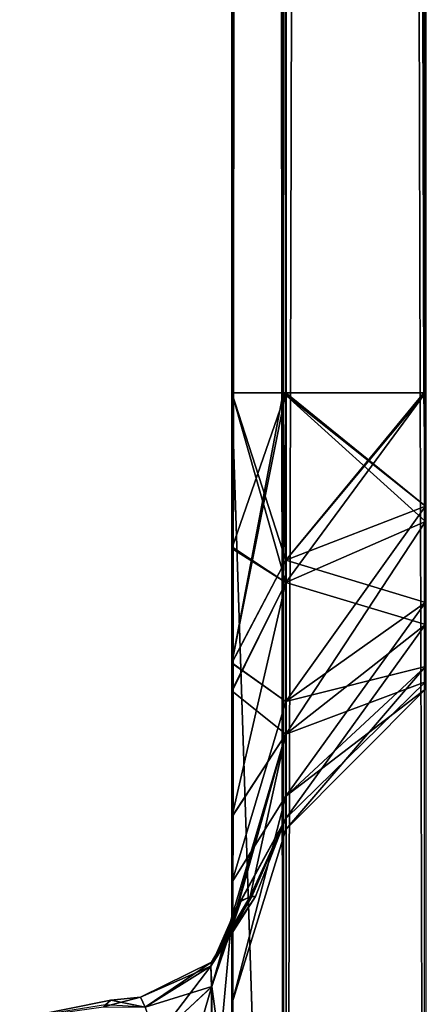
# Model space of a CAD drawing. Extents: x -23 to 470, y -1800 to 0.
# Tile 40 of 256: x 96 to 109, y -1748 to -1716. Entities that reach past the tile are written whole.
import ezdxf

# ---------------------------------------------------------------- set-up
doc = ezdxf.new("R2010")
doc.units = 0
doc.header["$LTSCALE"] = 17.087905
for name, color, linetype in [('102', 7, 'CONTINUOUS'), ('104', 7, 'CONTINUOUS'), ('106', 7, 'CONTINUOUS'), ('108', 7, 'CONTINUOUS'), ('110', 7, 'CONTINUOUS'), ('119', 7, 'CONTINUOUS'), ('120', 7, 'CONTINUOUS'), ('121', 7, 'CONTINUOUS'), ('122', 7, 'CONTINUOUS'), ('123', 7, 'CONTINUOUS'), ('134', 7, 'CONTINUOUS'), ('136', 7, 'CONTINUOUS'), ('78', 7, 'CONTINUOUS'), ('84', 7, 'CONTINUOUS'), ('93', 7, 'CONTINUOUS'), ('94', 7, 'CONTINUOUS')]:
    doc.layers.add(name, color=color, linetype=linetype)

msp = doc.modelspace()

# ---------------------------------------------------------------- linework, layer by layer
at = {"layer": '102', "linetype": 'CONTINUOUS'}
for points in [[(102.45, -20, 102.5), (102.45, -71.85, 102.5), (104.138, -1780, 108.8), (102.45, -20, 102.5)], [(102.45, -20, 102.5), (104.138, -1780, 108.8), (104.138, -20, 108.8), (102.45, -20, 102.5)], [(104.138, -1780, 108.8), (108.747, -1780, 113.41), (104.138, -20, 108.8), (104.138, -1780, 108.8)], [(108.747, -1780, 113.41), (108.747, -20, 113.41), (104.138, -20, 108.8), (108.747, -1780, 113.41)], [(102.45, -71.85, 102.5), (102.45, -1728.15, 102.5), (104.138, -1780, 108.8), (102.45, -71.85, 102.5)], [(102.45, -1728.15, 102.5), (102.45, -71.85, 102.5), (104.138, -71.85, 96.2), (102.45, -1728.15, 102.5)], [(104.125, -1728.15, 96.223), (102.45, -1728.15, 102.5), (104.138, -71.85, 96.2), (104.125, -1728.15, 96.223)], [(108.73, -1728.15, 91.6), (104.125, -1728.15, 96.223), (104.138, -71.85, 96.2), (108.73, -1728.15, 91.6)], [(108.756, -71.85, 91.585), (108.73, -1728.15, 91.6), (104.138, -71.85, 96.2), (108.756, -71.85, 91.585)], [(102.45, -1728.15, 102.5), (102.45, -1780, 102.5), (104.138, -1780, 108.8), (102.45, -1728.15, 102.5)]]:
    msp.add_3dface(points, dxfattribs=at)
at = {"layer": '104', "linetype": 'CONTINUOUS'}
for points in [[(102.45, -71.85, -61.5), (102.45, -1728.15, -61.5), (104.212, -1728.15, -55.273), (102.45, -71.85, -61.5)], [(102.45, -1728.15, -61.5), (102.45, -71.85, -61.5), (104.225, -71.85, -67.75), (102.45, -1728.15, -61.5)], [(102.45, -71.85, -61.5), (104.212, -1728.15, -55.273), (104.225, -71.85, -55.25), (102.45, -71.85, -61.5)], [(104.212, -1728.15, -67.727), (102.45, -1728.15, -61.5), (104.225, -71.85, -67.75), (104.212, -1728.15, -67.727)], [(104.212, -1728.15, -55.273), (108.78, -1728.15, -50.686), (104.225, -71.85, -55.25), (104.212, -1728.15, -55.273)], [(108.78, -1728.15, -72.314), (104.212, -1728.15, -67.727), (104.225, -71.85, -67.75), (108.78, -1728.15, -72.314)], [(108.78, -1728.15, -50.686), (108.806, -71.85, -50.671), (104.225, -71.85, -55.25), (108.78, -1728.15, -50.686)], [(108.806, -71.85, -72.329), (108.78, -1728.15, -72.314), (104.225, -71.85, -67.75), (108.806, -71.85, -72.329)]]:
    msp.add_3dface(points, dxfattribs=at)
at = {"layer": '106', "linetype": 'CONTINUOUS'}
for points in [[(102.45, -1728.15, -102.5), (102.45, -71.85, -102.5), (104.225, -20, -108.75), (102.45, -1728.15, -102.5)], [(102.45, -1780, -102.5), (102.45, -1728.15, -102.5), (104.225, -20, -108.75), (102.45, -1780, -102.5)], [(104.225, -1780, -108.75), (102.45, -1780, -102.5), (104.225, -20, -108.75), (104.225, -1780, -108.75)], [(108.797, -1780, -113.323), (104.225, -1780, -108.75), (108.797, -20, -113.323), (108.797, -1780, -113.323)], [(104.225, -1780, -108.75), (104.225, -20, -108.75), (108.797, -20, -113.323), (104.225, -1780, -108.75)], [(102.45, -71.85, -102.5), (102.45, -1728.15, -102.5), (104.212, -1728.15, -96.273), (102.45, -71.85, -102.5)], [(102.45, -71.85, -102.5), (104.212, -1728.15, -96.273), (104.225, -71.85, -96.25), (102.45, -71.85, -102.5)], [(104.212, -1728.15, -96.273), (108.78, -1728.15, -91.686), (104.225, -71.85, -96.25), (104.212, -1728.15, -96.273)], [(108.78, -1728.15, -91.686), (108.806, -71.85, -91.671), (104.225, -71.85, -96.25), (108.78, -1728.15, -91.686)]]:
    msp.add_3dface(points, dxfattribs=at)
at = {"layer": '108', "linetype": 'CONTINUOUS'}
for points in [[(102.45, -71.85, 61.5), (102.45, -1728.15, 61.5), (104.212, -1728.15, 67.727), (102.45, -71.85, 61.5)], [(102.45, -1728.15, 61.5), (102.45, -71.85, 61.5), (104.225, -71.85, 55.25), (102.45, -1728.15, 61.5)], [(102.45, -71.85, 61.5), (104.212, -1728.15, 67.727), (104.225, -71.85, 67.75), (102.45, -71.85, 61.5)], [(104.212, -1728.15, 55.273), (102.45, -1728.15, 61.5), (104.225, -71.85, 55.25), (104.212, -1728.15, 55.273)], [(104.212, -1728.15, 67.727), (108.78, -1728.15, 72.314), (104.225, -71.85, 67.75), (104.212, -1728.15, 67.727)], [(108.78, -1728.15, 50.686), (104.212, -1728.15, 55.273), (104.225, -71.85, 55.25), (108.78, -1728.15, 50.686)], [(108.78, -1728.15, 72.314), (108.806, -71.85, 72.329), (104.225, -71.85, 67.75), (108.78, -1728.15, 72.314)], [(108.806, -71.85, 50.671), (108.78, -1728.15, 50.686), (104.225, -71.85, 55.25), (108.806, -71.85, 50.671)]]:
    msp.add_3dface(points, dxfattribs=at)
at = {"layer": '110', "linetype": 'CONTINUOUS'}
for points in [[(102.45, -71.85, -20.5), (102.45, -1728.15, -20.5), (104.212, -1728.15, -14.273), (102.45, -71.85, -20.5)], [(102.45, -1728.15, -20.5), (102.45, -71.85, -20.5), (104.225, -71.85, -26.75), (102.45, -1728.15, -20.5)], [(102.45, -71.85, -20.5), (104.212, -1728.15, -14.273), (104.225, -71.85, -14.25), (102.45, -71.85, -20.5)], [(104.212, -1728.15, -26.727), (102.45, -1728.15, -20.5), (104.225, -71.85, -26.75), (104.212, -1728.15, -26.727)], [(104.212, -1728.15, -14.273), (108.78, -1728.15, -9.686), (104.225, -71.85, -14.25), (104.212, -1728.15, -14.273)], [(108.78, -1728.15, -31.314), (104.212, -1728.15, -26.727), (104.225, -71.85, -26.75), (108.78, -1728.15, -31.314)], [(108.78, -1728.15, -9.686), (108.806, -71.85, -9.671), (104.225, -71.85, -14.25), (108.78, -1728.15, -9.686)], [(108.802, -71.85, -31.327), (108.78, -1728.15, -31.314), (104.225, -71.85, -26.75), (108.802, -71.85, -31.327)]]:
    msp.add_3dface(points, dxfattribs=at)
at = {"layer": '119', "linetype": 'CONTINUOUS'}
for points in [[(102.45, -1728.15, -102.5), (102.45, -1736.981, -100.492), (104.212, -1728.15, -96.273), (102.45, -1728.15, -102.5)], [(104.212, -1728.15, -96.273), (102.45, -1736.981, -100.492), (104.212, -1733.612, -95.186), (104.212, -1728.15, -96.273)], [(102.45, -1736.977, -63.507), (102.45, -1728.15, -61.5), (104.212, -1733.612, -68.814), (102.45, -1736.977, -63.507)], [(104.212, -1733.612, -68.814), (102.45, -1728.15, -61.5), (104.212, -1728.15, -67.727), (104.212, -1733.612, -68.814)], [(104.212, -1728.15, -96.273), (104.212, -1733.612, -95.186), (108.78, -1728.15, -91.686), (104.212, -1728.15, -96.273)], [(108.78, -1728.15, -91.686), (104.212, -1733.612, -95.186), (108.783, -1731.856, -90.947), (108.78, -1728.15, -91.686)], [(104.212, -1733.612, -68.814), (104.212, -1728.15, -67.727), (108.783, -1731.856, -73.053), (104.212, -1733.612, -68.814)], [(104.212, -1728.15, -67.727), (108.78, -1728.15, -72.314), (108.783, -1731.856, -73.053), (104.212, -1728.15, -67.727)], [(104.212, -1733.612, -95.186), (104.212, -1738.242, -92.092), (108.783, -1731.856, -90.947), (104.212, -1733.612, -95.186)], [(108.783, -1731.856, -90.947), (104.212, -1738.242, -92.092), (108.783, -1734.998, -88.848), (108.783, -1731.856, -90.947)], [(108.783, -1734.998, -75.152), (104.212, -1733.612, -68.814), (108.783, -1731.856, -73.053), (108.783, -1734.998, -75.152)], [(104.212, -1733.612, -95.186), (102.45, -1736.981, -100.492), (104.212, -1738.242, -92.092), (104.212, -1733.612, -95.186)], [(104.212, -1738.242, -71.908), (102.45, -1736.977, -63.507), (104.212, -1733.612, -68.814), (104.212, -1738.242, -71.908)], [(104.212, -1738.242, -71.908), (104.212, -1733.612, -68.814), (108.783, -1734.998, -75.152), (104.212, -1738.242, -71.908)], [(104.212, -1738.242, -92.092), (104.212, -1741.336, -87.462), (108.783, -1734.998, -88.848), (104.212, -1738.242, -92.092)], [(108.783, -1734.998, -88.848), (104.212, -1741.336, -87.462), (108.783, -1737.097, -85.706), (108.783, -1734.998, -88.848)], [(108.783, -1737.097, -78.294), (104.212, -1738.242, -71.908), (108.783, -1734.998, -75.152), (108.783, -1737.097, -78.294)], [(102.45, -1744.158, -69.195), (102.45, -1736.977, -63.507), (104.212, -1738.242, -71.908), (102.45, -1744.158, -69.195)], [(102.45, -1736.981, -100.492), (102.45, -1744.161, -94.801), (104.212, -1738.242, -92.092), (102.45, -1736.981, -100.492)], [(104.212, -1741.336, -87.462), (104.212, -1742.423, -82), (108.783, -1737.097, -85.706), (104.212, -1741.336, -87.462)], [(108.783, -1737.097, -85.706), (104.212, -1742.423, -82), (108.783, -1737.835, -82), (108.783, -1737.097, -85.706)], [(104.212, -1741.336, -76.538), (104.212, -1738.242, -71.908), (108.783, -1737.097, -78.294), (104.212, -1741.336, -76.538)], [(108.783, -1737.835, -82), (104.212, -1741.336, -76.538), (108.783, -1737.097, -78.294), (108.783, -1737.835, -82)], [(104.212, -1742.423, -82), (104.212, -1741.336, -76.538), (108.783, -1737.835, -82), (104.212, -1742.423, -82)], [(104.212, -1738.242, -92.092), (102.45, -1744.161, -94.801), (104.212, -1741.336, -87.462), (104.212, -1738.242, -92.092)], [(104.212, -1741.336, -76.538), (102.45, -1744.158, -69.195), (104.212, -1738.242, -71.908), (104.212, -1741.336, -76.538)], [(102.45, -1744.161, -94.801), (102.45, -1748.129, -86.579), (104.212, -1741.336, -87.462), (102.45, -1744.161, -94.801)], [(104.212, -1741.336, -87.462), (102.45, -1748.129, -86.579), (104.212, -1742.423, -82), (104.212, -1741.336, -87.462)], [(102.45, -1748.128, -77.417), (102.45, -1744.158, -69.195), (104.212, -1741.336, -76.538), (102.45, -1748.128, -77.417)], [(104.212, -1742.423, -82), (102.45, -1748.128, -77.417), (104.212, -1741.336, -76.538), (104.212, -1742.423, -82)], [(102.45, -1748.129, -86.579), (102.45, -1748.128, -77.417), (104.212, -1742.423, -82), (102.45, -1748.129, -86.579)]]:
    msp.add_3dface(points, dxfattribs=at)
at = {"layer": '120', "linetype": 'CONTINUOUS'}
for points in [[(102.45, -1728.15, -61.5), (102.45, -1736.981, -59.492), (104.212, -1728.15, -55.273), (102.45, -1728.15, -61.5)], [(104.212, -1728.15, -55.273), (102.45, -1736.981, -59.492), (104.212, -1733.612, -54.186), (104.212, -1728.15, -55.273)], [(102.45, -1736.977, -22.507), (102.45, -1728.15, -20.5), (104.212, -1733.612, -27.814), (102.45, -1736.977, -22.507)], [(104.212, -1733.612, -27.814), (102.45, -1728.15, -20.5), (104.212, -1728.15, -26.727), (104.212, -1733.612, -27.814)], [(104.212, -1728.15, -55.273), (104.212, -1733.612, -54.186), (108.78, -1728.15, -50.686), (104.212, -1728.15, -55.273)], [(108.78, -1728.15, -50.686), (104.212, -1733.612, -54.186), (108.783, -1731.856, -49.947), (108.78, -1728.15, -50.686)], [(104.212, -1733.612, -27.814), (104.212, -1728.15, -26.727), (108.783, -1731.856, -32.053), (104.212, -1733.612, -27.814)], [(104.212, -1728.15, -26.727), (108.78, -1728.15, -31.314), (108.783, -1731.856, -32.053), (104.212, -1728.15, -26.727)], [(104.212, -1733.612, -54.186), (104.212, -1738.242, -51.092), (108.783, -1731.856, -49.947), (104.212, -1733.612, -54.186)], [(108.783, -1731.856, -49.947), (104.212, -1738.242, -51.092), (108.783, -1734.998, -47.848), (108.783, -1731.856, -49.947)], [(108.783, -1734.998, -34.152), (104.212, -1733.612, -27.814), (108.783, -1731.856, -32.053), (108.783, -1734.998, -34.152)], [(104.212, -1733.612, -54.186), (102.45, -1736.981, -59.492), (104.212, -1738.242, -51.092), (104.212, -1733.612, -54.186)], [(104.212, -1738.242, -30.908), (102.45, -1736.977, -22.507), (104.212, -1733.612, -27.814), (104.212, -1738.242, -30.908)], [(104.212, -1738.242, -30.908), (104.212, -1733.612, -27.814), (108.783, -1734.998, -34.152), (104.212, -1738.242, -30.908)], [(104.212, -1738.242, -51.092), (104.212, -1741.336, -46.462), (108.783, -1734.998, -47.848), (104.212, -1738.242, -51.092)], [(108.783, -1734.998, -47.848), (104.212, -1741.336, -46.462), (108.783, -1737.097, -44.706), (108.783, -1734.998, -47.848)], [(108.783, -1737.097, -37.294), (104.212, -1738.242, -30.908), (108.783, -1734.998, -34.152), (108.783, -1737.097, -37.294)], [(102.45, -1744.158, -28.195), (102.45, -1736.977, -22.507), (104.212, -1738.242, -30.908), (102.45, -1744.158, -28.195)], [(102.45, -1736.981, -59.492), (102.45, -1744.161, -53.801), (104.212, -1738.242, -51.092), (102.45, -1736.981, -59.492)], [(104.212, -1741.336, -46.462), (104.212, -1742.423, -41), (108.783, -1737.097, -44.706), (104.212, -1741.336, -46.462)], [(108.783, -1737.097, -44.706), (104.212, -1742.423, -41), (108.783, -1737.835, -41), (108.783, -1737.097, -44.706)], [(104.212, -1741.336, -35.538), (104.212, -1738.242, -30.908), (108.783, -1737.097, -37.294), (104.212, -1741.336, -35.538)], [(108.783, -1737.835, -41), (104.212, -1741.336, -35.538), (108.783, -1737.097, -37.294), (108.783, -1737.835, -41)], [(104.212, -1742.423, -41), (104.212, -1741.336, -35.538), (108.783, -1737.835, -41), (104.212, -1742.423, -41)], [(104.212, -1738.242, -51.092), (102.45, -1744.161, -53.801), (104.212, -1741.336, -46.462), (104.212, -1738.242, -51.092)], [(104.212, -1741.336, -35.538), (102.45, -1744.158, -28.195), (104.212, -1738.242, -30.908), (104.212, -1741.336, -35.538)], [(102.45, -1744.161, -53.801), (102.45, -1748.129, -45.579), (104.212, -1741.336, -46.462), (102.45, -1744.161, -53.801)], [(104.212, -1741.336, -46.462), (102.45, -1748.129, -45.579), (104.212, -1742.423, -41), (104.212, -1741.336, -46.462)], [(102.45, -1748.128, -36.417), (102.45, -1744.158, -28.195), (104.212, -1741.336, -35.538), (102.45, -1748.128, -36.417)], [(104.212, -1742.423, -41), (102.45, -1748.128, -36.417), (104.212, -1741.336, -35.538), (104.212, -1742.423, -41)], [(102.45, -1748.129, -45.579), (102.45, -1748.128, -36.417), (104.212, -1742.423, -41), (102.45, -1748.129, -45.579)]]:
    msp.add_3dface(points, dxfattribs=at)
at = {"layer": '121', "linetype": 'CONTINUOUS'}
for points in [[(102.45, -1733.181, 19.873), (102.45, -1728.15, 20.5), (104.212, -1734.343, 12.859), (102.45, -1733.181, 19.873)], [(104.212, -1734.343, 12.859), (102.45, -1728.15, 20.5), (104.125, -1728.15, 14.223), (104.212, -1734.343, 12.859)], [(102.45, -1728.15, -20.5), (102.45, -1733.235, -19.859), (104.212, -1728.15, -14.273), (102.45, -1728.15, -20.5)], [(104.212, -1728.15, -14.273), (102.45, -1733.235, -19.859), (104.212, -1734.343, -12.859), (104.212, -1728.15, -14.273)], [(104.212, -1734.343, 12.859), (104.125, -1728.15, 14.223), (108.783, -1732.352, 8.725), (104.212, -1734.343, 12.859)], [(104.125, -1728.15, 14.223), (108.73, -1728.15, 9.6), (108.783, -1732.352, 8.725), (104.125, -1728.15, 14.223)], [(104.212, -1728.15, -14.273), (104.212, -1734.343, -12.859), (108.78, -1728.15, -9.686), (104.212, -1728.15, -14.273)], [(108.78, -1728.15, -9.686), (104.212, -1734.343, -12.859), (108.783, -1732.352, -8.725), (108.78, -1728.15, -9.686)], [(104.212, -1734.343, -12.859), (104.212, -1739.309, -8.899), (108.783, -1732.352, -8.725), (104.212, -1734.343, -12.859)], [(108.783, -1732.352, -8.725), (104.212, -1739.309, -8.899), (108.783, -1735.722, -6.038), (108.783, -1732.352, -8.725)], [(108.783, -1735.722, 6.038), (104.212, -1734.343, 12.859), (108.783, -1732.352, 8.725), (108.783, -1735.722, 6.038)], [(102.45, -1737.891, 18.038), (102.45, -1733.181, 19.873), (104.212, -1734.343, 12.859), (102.45, -1737.891, 18.038)], [(102.45, -1733.235, -19.859), (102.45, -1737.923, -18.021), (104.212, -1734.343, -12.859), (102.45, -1733.235, -19.859)], [(104.212, -1739.309, 8.899), (102.45, -1737.891, 18.038), (104.212, -1734.343, 12.859), (104.212, -1739.309, 8.899)], [(102.45, -1737.923, -18.021), (102.45, -1742.017, -15.098), (104.212, -1734.343, -12.859), (102.45, -1737.923, -18.021)], [(104.212, -1734.343, -12.859), (102.45, -1742.017, -15.098), (104.212, -1739.309, -8.899), (104.212, -1734.343, -12.859)], [(104.212, -1739.309, 8.899), (104.212, -1734.343, 12.859), (108.783, -1735.722, 6.038), (104.212, -1739.309, 8.899)], [(104.212, -1739.309, -8.899), (104.212, -1742.065, -3.176), (108.783, -1735.722, -6.038), (104.212, -1739.309, -8.899)], [(108.783, -1735.722, -6.038), (104.212, -1742.065, -3.176), (108.783, -1737.592, -2.155), (108.783, -1735.722, -6.038)], [(108.783, -1737.592, 2.155), (104.212, -1739.309, 8.899), (108.783, -1735.722, 6.038), (108.783, -1737.592, 2.155)], [(104.212, -1742.065, -3.176), (104.212, -1742.065, 3.176), (108.783, -1737.592, -2.155), (104.212, -1742.065, -3.176)], [(104.212, -1742.065, 3.176), (104.212, -1739.309, 8.899), (108.783, -1737.592, 2.155), (104.212, -1742.065, 3.176)], [(108.783, -1737.592, -2.155), (104.212, -1742.065, 3.176), (108.783, -1737.592, 2.155), (108.783, -1737.592, -2.155)], [(102.45, -1742.006, 15.109), (102.45, -1737.891, 18.038), (104.212, -1739.309, 8.899), (102.45, -1742.006, 15.109)], [(102.45, -1745.277, 11.265), (102.45, -1742.006, 15.109), (104.212, -1739.309, 8.899), (102.45, -1745.277, 11.265)], [(102.583, -1745.014, 9.969), (102.45, -1745.277, 11.265), (104.212, -1739.309, 8.899), (102.583, -1745.014, 9.969)], [(102.45, -1742.017, -15.098), (102.45, -1745.277, -11.265), (104.212, -1739.309, -8.899), (102.45, -1742.017, -15.098)], [(102.45, -1745.277, -11.265), (102.678, -1744.817, -8.518), (104.212, -1739.309, -8.899), (102.45, -1745.277, -11.265)], [(104.212, -1742.065, 3.176), (102.583, -1745.014, 9.969), (104.212, -1739.309, 8.899), (104.212, -1742.065, 3.176)], [(102.678, -1744.817, -8.518), (103.049, -1744.617, -4.237), (104.212, -1739.309, -8.899), (102.678, -1744.817, -8.518)], [(104.212, -1739.309, -8.899), (103.049, -1744.617, -4.237), (104.212, -1742.065, -3.176), (104.212, -1739.309, -8.899)], [(102.746, -1744.743, 7.711), (102.583, -1745.014, 9.969), (104.212, -1742.065, 3.176), (102.746, -1744.743, 7.711)], [(103.101, -1744.612, 3.498), (102.746, -1744.743, 7.711), (104.212, -1742.065, 3.176), (103.101, -1744.612, 3.498)], [(103.049, -1744.617, -4.237), (103.219, -1744.615, 0.16), (104.212, -1742.065, -3.176), (103.049, -1744.617, -4.237)], [(103.219, -1744.615, 0.16), (103.101, -1744.612, 3.498), (104.212, -1742.065, -3.176), (103.219, -1744.615, 0.16)], [(104.212, -1742.065, -3.176), (103.101, -1744.612, 3.498), (104.212, -1742.065, 3.176), (104.212, -1742.065, -3.176)]]:
    msp.add_3dface(points, dxfattribs=at)
at = {"layer": '122', "linetype": 'CONTINUOUS'}
for points in [[(102.45, -1728.15, 20.5), (102.45, -1736.981, 22.508), (104.125, -1728.15, 26.777), (102.45, -1728.15, 20.5)], [(104.125, -1728.15, 26.777), (102.45, -1736.981, 22.508), (104.212, -1733.612, 27.814), (104.125, -1728.15, 26.777)], [(102.45, -1736.977, 59.493), (102.45, -1728.15, 61.5), (104.212, -1733.612, 54.186), (102.45, -1736.977, 59.493)], [(104.212, -1733.612, 54.186), (102.45, -1728.15, 61.5), (104.212, -1728.15, 55.273), (104.212, -1733.612, 54.186)], [(104.125, -1728.15, 26.777), (104.212, -1733.612, 27.814), (108.73, -1728.15, 31.4), (104.125, -1728.15, 26.777)], [(108.73, -1728.15, 31.4), (104.212, -1733.612, 27.814), (108.783, -1731.856, 32.053), (108.73, -1728.15, 31.4)], [(104.212, -1733.612, 54.186), (104.212, -1728.15, 55.273), (108.783, -1731.856, 49.947), (104.212, -1733.612, 54.186)], [(104.212, -1728.15, 55.273), (108.78, -1728.15, 50.686), (108.783, -1731.856, 49.947), (104.212, -1728.15, 55.273)], [(104.212, -1733.612, 27.814), (104.212, -1738.242, 30.908), (108.783, -1731.856, 32.053), (104.212, -1733.612, 27.814)], [(108.783, -1731.856, 32.053), (104.212, -1738.242, 30.908), (108.783, -1734.998, 34.152), (108.783, -1731.856, 32.053)], [(108.783, -1734.998, 47.848), (104.212, -1733.612, 54.186), (108.783, -1731.856, 49.947), (108.783, -1734.998, 47.848)], [(104.212, -1733.612, 27.814), (102.45, -1736.981, 22.508), (104.212, -1738.242, 30.908), (104.212, -1733.612, 27.814)], [(104.212, -1738.242, 51.092), (102.45, -1736.977, 59.493), (104.212, -1733.612, 54.186), (104.212, -1738.242, 51.092)], [(104.212, -1738.242, 51.092), (104.212, -1733.612, 54.186), (108.783, -1734.998, 47.848), (104.212, -1738.242, 51.092)], [(104.212, -1738.242, 30.908), (104.212, -1741.336, 35.538), (108.783, -1734.998, 34.152), (104.212, -1738.242, 30.908)], [(108.783, -1734.998, 34.152), (104.212, -1741.336, 35.538), (108.783, -1737.097, 37.294), (108.783, -1734.998, 34.152)], [(108.783, -1737.097, 44.706), (104.212, -1738.242, 51.092), (108.783, -1734.998, 47.848), (108.783, -1737.097, 44.706)], [(102.45, -1744.158, 53.805), (102.45, -1736.977, 59.493), (104.212, -1738.242, 51.092), (102.45, -1744.158, 53.805)], [(102.45, -1736.981, 22.508), (102.45, -1744.161, 28.199), (104.212, -1738.242, 30.908), (102.45, -1736.981, 22.508)], [(104.212, -1741.336, 35.538), (104.212, -1742.423, 41), (108.783, -1737.097, 37.294), (104.212, -1741.336, 35.538)], [(108.783, -1737.097, 37.294), (104.212, -1742.423, 41), (108.783, -1737.835, 41), (108.783, -1737.097, 37.294)], [(104.212, -1741.336, 46.462), (104.212, -1738.242, 51.092), (108.783, -1737.097, 44.706), (104.212, -1741.336, 46.462)], [(108.783, -1737.835, 41), (104.212, -1741.336, 46.462), (108.783, -1737.097, 44.706), (108.783, -1737.835, 41)], [(104.212, -1742.423, 41), (104.212, -1741.336, 46.462), (108.783, -1737.835, 41), (104.212, -1742.423, 41)], [(104.212, -1738.242, 30.908), (102.45, -1744.161, 28.199), (104.212, -1741.336, 35.538), (104.212, -1738.242, 30.908)], [(104.212, -1741.336, 46.462), (102.45, -1744.158, 53.805), (104.212, -1738.242, 51.092), (104.212, -1741.336, 46.462)], [(102.45, -1744.161, 28.199), (102.45, -1748.129, 36.421), (104.212, -1741.336, 35.538), (102.45, -1744.161, 28.199)], [(104.212, -1741.336, 35.538), (102.45, -1748.129, 36.421), (104.212, -1742.423, 41), (104.212, -1741.336, 35.538)], [(102.45, -1748.128, 45.583), (102.45, -1744.158, 53.805), (104.212, -1741.336, 46.462), (102.45, -1748.128, 45.583)], [(104.212, -1742.423, 41), (102.45, -1748.128, 45.583), (104.212, -1741.336, 46.462), (104.212, -1742.423, 41)], [(102.45, -1748.129, 36.421), (102.45, -1748.128, 45.583), (104.212, -1742.423, 41), (102.45, -1748.129, 36.421)]]:
    msp.add_3dface(points, dxfattribs=at)
at = {"layer": '123', "linetype": 'CONTINUOUS'}
for points in [[(102.45, -1728.15, 61.5), (102.45, -1736.981, 63.508), (104.212, -1728.15, 67.727), (102.45, -1728.15, 61.5)], [(104.212, -1728.15, 67.727), (102.45, -1736.981, 63.508), (104.212, -1733.612, 68.814), (104.212, -1728.15, 67.727)], [(102.45, -1736.977, 100.493), (102.45, -1728.15, 102.5), (104.212, -1733.612, 95.186), (102.45, -1736.977, 100.493)], [(104.212, -1733.612, 95.186), (102.45, -1728.15, 102.5), (104.125, -1728.15, 96.223), (104.212, -1733.612, 95.186)], [(104.212, -1733.612, 95.186), (104.125, -1728.15, 96.223), (108.783, -1731.856, 90.947), (104.212, -1733.612, 95.186)], [(104.125, -1728.15, 96.223), (108.73, -1728.15, 91.6), (108.783, -1731.856, 90.947), (104.125, -1728.15, 96.223)], [(104.212, -1728.15, 67.727), (104.212, -1733.612, 68.814), (108.78, -1728.15, 72.314), (104.212, -1728.15, 67.727)], [(108.78, -1728.15, 72.314), (104.212, -1733.612, 68.814), (108.783, -1731.856, 73.053), (108.78, -1728.15, 72.314)], [(104.212, -1733.612, 68.814), (104.212, -1738.242, 71.908), (108.783, -1731.856, 73.053), (104.212, -1733.612, 68.814)], [(108.783, -1731.856, 73.053), (104.212, -1738.242, 71.908), (108.783, -1734.998, 75.152), (108.783, -1731.856, 73.053)], [(108.783, -1734.998, 88.848), (104.212, -1733.612, 95.186), (108.783, -1731.856, 90.947), (108.783, -1734.998, 88.848)], [(104.212, -1733.612, 68.814), (102.45, -1736.981, 63.508), (104.212, -1738.242, 71.908), (104.212, -1733.612, 68.814)], [(104.212, -1738.242, 92.092), (102.45, -1736.977, 100.493), (104.212, -1733.612, 95.186), (104.212, -1738.242, 92.092)], [(104.212, -1738.242, 92.092), (104.212, -1733.612, 95.186), (108.783, -1734.998, 88.848), (104.212, -1738.242, 92.092)], [(104.212, -1738.242, 71.908), (104.212, -1741.336, 76.538), (108.783, -1734.998, 75.152), (104.212, -1738.242, 71.908)], [(108.783, -1734.998, 75.152), (104.212, -1741.336, 76.538), (108.783, -1737.097, 78.294), (108.783, -1734.998, 75.152)], [(108.783, -1737.097, 85.706), (104.212, -1738.242, 92.092), (108.783, -1734.998, 88.848), (108.783, -1737.097, 85.706)], [(102.45, -1744.158, 94.805), (102.45, -1736.977, 100.493), (104.212, -1738.242, 92.092), (102.45, -1744.158, 94.805)], [(102.45, -1736.981, 63.508), (102.45, -1744.161, 69.199), (104.212, -1738.242, 71.908), (102.45, -1736.981, 63.508)], [(104.212, -1741.336, 76.538), (104.212, -1742.423, 82), (108.783, -1737.097, 78.294), (104.212, -1741.336, 76.538)], [(108.783, -1737.097, 78.294), (104.212, -1742.423, 82), (108.783, -1737.835, 82), (108.783, -1737.097, 78.294)], [(104.212, -1741.336, 87.462), (104.212, -1738.242, 92.092), (108.783, -1737.097, 85.706), (104.212, -1741.336, 87.462)], [(108.783, -1737.835, 82), (104.212, -1741.336, 87.462), (108.783, -1737.097, 85.706), (108.783, -1737.835, 82)], [(104.212, -1742.423, 82), (104.212, -1741.336, 87.462), (108.783, -1737.835, 82), (104.212, -1742.423, 82)], [(104.212, -1738.242, 71.908), (102.45, -1744.161, 69.199), (104.212, -1741.336, 76.538), (104.212, -1738.242, 71.908)], [(104.212, -1741.336, 87.462), (102.45, -1744.158, 94.805), (104.212, -1738.242, 92.092), (104.212, -1741.336, 87.462)], [(102.45, -1744.161, 69.199), (102.45, -1748.129, 77.421), (104.212, -1741.336, 76.538), (102.45, -1744.161, 69.199)], [(104.212, -1741.336, 76.538), (102.45, -1748.129, 77.421), (104.212, -1742.423, 82), (104.212, -1741.336, 76.538)], [(102.45, -1748.128, 86.583), (102.45, -1744.158, 94.805), (104.212, -1741.336, 87.462), (102.45, -1748.128, 86.583)], [(104.212, -1742.423, 82), (102.45, -1748.128, 86.583), (104.212, -1741.336, 87.462), (104.212, -1742.423, 82)], [(102.45, -1748.129, 77.421), (102.45, -1748.128, 86.583), (104.212, -1742.423, 82), (102.45, -1748.129, 77.421)]]:
    msp.add_3dface(points, dxfattribs=at)
at = {"layer": '134', "linetype": 'CONTINUOUS'}
for points in [[(102.746, -1744.743, 7.711), (103.101, -1744.612, 3.498), (101.752, -1746.891, 5.389), (102.746, -1744.743, 7.711)], [(103.101, -1744.612, 3.498), (103.219, -1744.615, 0.16), (101.752, -1746.891, 5.389), (103.101, -1744.612, 3.498)], [(101.752, -1746.891, 5.389), (103.219, -1744.615, 0.16), (101.78, -1746.763, 0.001), (101.752, -1746.891, 5.389)], [(103.049, -1744.617, -4.237), (102.678, -1744.817, -8.518), (101.752, -1746.891, -5.387), (103.049, -1744.617, -4.237)], [(101.78, -1746.763, 0.001), (103.049, -1744.617, -4.237), (101.752, -1746.891, -5.387), (101.78, -1746.763, 0.001)], [(101.779, -1747.582, 10.293), (102.746, -1744.743, 7.711), (101.752, -1746.891, 5.389), (101.779, -1747.582, 10.293)], [(102.583, -1745.014, 9.969), (102.746, -1744.743, 7.711), (101.779, -1747.582, 10.293), (102.583, -1745.014, 9.969)], [(103.219, -1744.615, 0.16), (103.049, -1744.617, -4.237), (101.78, -1746.763, 0.001), (103.219, -1744.615, 0.16)], [(101.752, -1746.891, -5.387), (102.678, -1744.817, -8.518), (101.794, -1747.559, -10.303), (101.752, -1746.891, -5.387)], [(102.45, -1745.277, 11.265), (102.583, -1745.014, 9.969), (101.779, -1747.582, 10.293), (102.45, -1745.277, 11.265)], [(102.678, -1744.817, -8.518), (102.45, -1745.277, -11.265), (101.794, -1747.559, -10.303), (102.678, -1744.817, -8.518)], [(101.78, -1746.763, 0.001), (101.752, -1746.891, -5.387), (99.457, -1747.905, 0.001), (101.78, -1746.763, 0.001)], [(99.606, -1748.235, 4.851), (101.78, -1746.763, 0.001), (99.457, -1747.905, 0.001), (99.606, -1748.235, 4.851)], [(99.457, -1747.905, 0.001), (101.752, -1746.891, -5.387), (99.606, -1748.235, -4.85), (99.457, -1747.905, 0.001)], [(101.752, -1746.891, 5.389), (101.78, -1746.763, 0.001), (99.606, -1748.235, 4.851), (101.752, -1746.891, 5.389)], [(99.945, -1749.27, 9.582), (101.752, -1746.891, 5.389), (99.606, -1748.235, 4.851), (99.945, -1749.27, 9.582)], [(101.752, -1746.891, -5.387), (101.794, -1747.559, -10.303), (99.606, -1748.235, -4.85), (101.752, -1746.891, -5.387)], [(99.945, -1749.27, 9.582), (101.779, -1747.582, 10.293), (101.752, -1746.891, 5.389), (99.945, -1749.27, 9.582)], [(99.606, -1748.235, -4.85), (101.794, -1747.559, -10.303), (99.989, -1749.247, -9.592), (99.606, -1748.235, -4.85)], [(98.485, -1748.002, -0.308), (98.245, -1748.221, 3.25), (99.457, -1747.905, 0.001), (98.485, -1748.002, -0.308)], [(98.245, -1748.221, 3.25), (99.606, -1748.235, 4.851), (99.457, -1747.905, 0.001), (98.245, -1748.221, 3.25)], [(98.485, -1748.002, -0.308), (99.457, -1747.905, 0.001), (99.606, -1748.235, -4.85), (98.485, -1748.002, -0.308)], [(98.314, -1748.153, -2.702), (98.485, -1748.002, -0.308), (99.606, -1748.235, -4.85), (98.314, -1748.153, -2.702)]]:
    msp.add_3dface(points, dxfattribs=at)
at = {"layer": '136', "linetype": 'CONTINUOUS'}
for points in [[(102.45, -71.85, 20.5), (102.45, -1728.15, 20.5), (104.125, -1728.15, 26.777), (102.45, -71.85, 20.5)], [(102.45, -1728.15, 20.5), (102.45, -71.85, 20.5), (104.138, -71.85, 14.2), (102.45, -1728.15, 20.5)], [(102.45, -71.85, 20.5), (104.125, -1728.15, 26.777), (104.138, -71.85, 26.8), (102.45, -71.85, 20.5)], [(104.125, -1728.15, 14.223), (102.45, -1728.15, 20.5), (104.138, -71.85, 14.2), (104.125, -1728.15, 14.223)], [(104.125, -1728.15, 26.777), (108.73, -1728.15, 31.4), (104.138, -71.85, 26.8), (104.125, -1728.15, 26.777)], [(108.73, -1728.15, 9.6), (104.125, -1728.15, 14.223), (104.138, -71.85, 14.2), (108.73, -1728.15, 9.6)], [(108.73, -1728.15, 31.4), (108.756, -71.85, 31.415), (104.138, -71.85, 26.8), (108.73, -1728.15, 31.4)], [(108.752, -71.85, 9.587), (108.73, -1728.15, 9.6), (104.138, -71.85, 14.2), (108.752, -71.85, 9.587)]]:
    msp.add_3dface(points, dxfattribs=at)
at = {"layer": '78', "linetype": 'CONTINUOUS'}
for points in [[(102.45, -1728.15, 20.5), (102.45, -1733.181, 19.873), (102.45, -1752.418, 21.378), (102.45, -1728.15, 20.5)], [(102.45, -1736.981, 22.508), (102.45, -1728.15, 20.5), (102.45, -1752.418, 21.378), (102.45, -1736.981, 22.508)], [(102.45, -1728.15, 61.5), (102.45, -1736.977, 59.493), (102.45, -1736.981, 63.508), (102.45, -1728.15, 61.5)], [(102.45, -1728.15, 102.5), (102.45, -1736.977, 100.493), (102.45, -1780, 102.5), (102.45, -1728.15, 102.5)], [(102.45, -1782.865, -101.931), (102.45, -1783.734, -101.5), (102.45, -1728.15, -102.5), (102.45, -1782.865, -101.931)], [(102.45, -1728.15, -102.5), (102.45, -1783.734, -101.5), (102.45, -1736.981, -100.492), (102.45, -1728.15, -102.5)], [(102.45, -1780, -102.5), (102.45, -1782.865, -101.931), (102.45, -1728.15, -102.5), (102.45, -1780, -102.5)], [(102.45, -1728.15, -61.5), (102.45, -1736.977, -63.507), (102.45, -1736.981, -59.492), (102.45, -1728.15, -61.5)], [(102.45, -1728.15, -20.5), (102.45, -1736.977, -22.507), (102.45, -1752.418, -21.378), (102.45, -1728.15, -20.5)], [(102.45, -1733.235, -19.859), (102.45, -1728.15, -20.5), (102.45, -1752.418, -21.378), (102.45, -1733.235, -19.859)], [(102.45, -1733.181, 19.873), (102.45, -1737.891, 18.038), (102.45, -1752.418, 21.378), (102.45, -1733.181, 19.873)], [(102.45, -1737.923, -18.021), (102.45, -1733.235, -19.859), (102.45, -1752.418, -21.378), (102.45, -1737.923, -18.021)], [(102.45, -1736.977, 59.493), (102.45, -1744.158, 53.805), (102.45, -1787.5, 95), (102.45, -1736.977, 59.493)], [(102.45, -1736.981, 63.508), (102.45, -1736.977, 59.493), (102.45, -1787.5, 95), (102.45, -1736.981, 63.508)], [(102.45, -1736.977, 100.493), (102.45, -1744.158, 94.805), (102.45, -1785.305, 100.301), (102.45, -1736.977, 100.493)], [(102.45, -1780, 102.5), (102.45, -1736.977, 100.493), (102.45, -1782.865, 101.931), (102.45, -1780, 102.5)], [(102.45, -1782.865, 101.931), (102.45, -1736.977, 100.493), (102.45, -1783.734, 101.5), (102.45, -1782.865, 101.931)], [(102.45, -1783.734, 101.5), (102.45, -1736.977, 100.493), (102.45, -1785.305, 100.301), (102.45, -1783.734, 101.5)], [(102.45, -1744.158, -69.195), (102.45, -1787.5, -24.51), (102.45, -1736.977, -63.507), (102.45, -1744.158, -69.195)], [(102.45, -1736.977, -63.507), (102.45, -1787.5, -24.51), (102.45, -1736.981, -59.492), (102.45, -1736.977, -63.507)], [(102.45, -1736.977, -22.507), (102.45, -1744.158, -28.195), (102.45, -1763.249, -27.648), (102.45, -1736.977, -22.507)], [(102.45, -1752.418, -21.378), (102.45, -1736.977, -22.507), (102.45, -1763.249, -27.648), (102.45, -1752.418, -21.378)], [(102.45, -1744.161, 28.199), (102.45, -1736.981, 22.508), (102.45, -1763.25, 27.648), (102.45, -1744.161, 28.199)], [(102.45, -1763.25, 27.648), (102.45, -1736.981, 22.508), (102.45, -1752.418, 21.378), (102.45, -1763.25, 27.648)], [(102.45, -1744.161, 69.199), (102.45, -1736.981, 63.508), (102.45, -1787.5, 95), (102.45, -1744.161, 69.199)], [(102.45, -1736.981, -59.492), (102.45, -1787.5, -24.51), (102.45, -1744.161, -53.801), (102.45, -1736.981, -59.492)], [(102.45, -1786.933, -97.86), (102.45, -1787.5, -95), (102.45, -1736.981, -100.492), (102.45, -1786.933, -97.86)], [(102.45, -1736.981, -100.492), (102.45, -1787.5, -95), (102.45, -1744.161, -94.801), (102.45, -1736.981, -100.492)], [(102.45, -1786.5, -98.734), (102.45, -1786.933, -97.86), (102.45, -1736.981, -100.492), (102.45, -1786.5, -98.734)], [(102.45, -1785.305, -100.301), (102.45, -1786.5, -98.734), (102.45, -1736.981, -100.492), (102.45, -1785.305, -100.301)], [(102.45, -1783.734, -101.5), (102.45, -1785.305, -100.301), (102.45, -1736.981, -100.492), (102.45, -1783.734, -101.5)], [(102.45, -1737.891, 18.038), (102.45, -1742.006, 15.109), (102.45, -1752.418, 21.378), (102.45, -1737.891, 18.038)], [(102.45, -1742.017, -15.098), (102.45, -1737.923, -18.021), (102.45, -1752.418, -21.378), (102.45, -1742.017, -15.098)], [(102.45, -1742.006, 15.109), (102.45, -1745.277, 11.265), (102.45, -1752.418, 21.378), (102.45, -1742.006, 15.109)], [(102.45, -1745.277, -11.265), (102.45, -1742.017, -15.098), (102.45, -1752.418, -21.378), (102.45, -1745.277, -11.265)], [(102.45, -1744.158, 53.805), (102.45, -1748.128, 45.583), (102.45, -1787.5, 95), (102.45, -1744.158, 53.805)], [(102.45, -1744.158, 94.805), (102.45, -1748.128, 86.583), (102.45, -1787.5, 95), (102.45, -1744.158, 94.805)], [(102.45, -1785.305, 100.301), (102.45, -1744.158, 94.805), (102.45, -1786.5, 98.734), (102.45, -1785.305, 100.301)], [(102.45, -1786.5, 98.734), (102.45, -1744.158, 94.805), (102.45, -1786.933, 97.86), (102.45, -1786.5, 98.734)], [(102.45, -1786.933, 97.86), (102.45, -1744.158, 94.805), (102.45, -1787.5, 95), (102.45, -1786.933, 97.86)], [(102.45, -1748.128, -77.417), (102.45, -1787.5, -24.51), (102.45, -1744.158, -69.195), (102.45, -1748.128, -77.417)], [(102.45, -1744.158, -28.195), (102.45, -1748.128, -36.417), (102.45, -1775.731, -28.753), (102.45, -1744.158, -28.195)], [(102.45, -1763.249, -27.648), (102.45, -1744.158, -28.195), (102.45, -1775.731, -28.753), (102.45, -1763.249, -27.648)], [(102.45, -1748.129, 36.421), (102.45, -1744.161, 28.199), (102.45, -1775.732, 28.753), (102.45, -1748.129, 36.421)], [(102.45, -1775.732, 28.753), (102.45, -1744.161, 28.199), (102.45, -1763.25, 27.648), (102.45, -1775.732, 28.753)], [(102.45, -1748.129, 77.421), (102.45, -1744.161, 69.199), (102.45, -1787.5, 95), (102.45, -1748.129, 77.421)], [(102.45, -1787.5, -95), (102.45, -1787.5, -24.51), (102.45, -1744.161, -94.801), (102.45, -1787.5, -95)], [(102.45, -1744.161, -94.801), (102.45, -1787.5, -24.51), (102.45, -1748.129, -86.579), (102.45, -1744.161, -94.801)], [(102.45, -1744.161, -53.801), (102.45, -1787.5, -24.51), (102.45, -1748.129, -45.579), (102.45, -1744.161, -53.801)], [(102.45, -1748.128, 45.583), (102.45, -1748.129, 36.421), (102.45, -1787.5, 95), (102.45, -1748.128, 45.583)], [(102.45, -1748.128, 86.583), (102.45, -1748.129, 77.421), (102.45, -1787.5, 95), (102.45, -1748.128, 86.583)], [(102.45, -1748.129, -86.579), (102.45, -1787.5, -24.51), (102.45, -1748.128, -77.417), (102.45, -1748.129, -86.579)], [(102.45, -1748.128, -36.417), (102.45, -1748.129, -45.579), (102.45, -1775.731, -28.753), (102.45, -1748.128, -36.417)], [(102.45, -1787.5, 95), (102.45, -1748.129, 36.421), (102.45, -1775.732, 28.753), (102.45, -1787.5, 95)], [(102.45, -1748.129, -45.579), (102.45, -1787.5, -24.51), (102.45, -1775.731, -28.753), (102.45, -1748.129, -45.579)]]:
    msp.add_3dface(points, dxfattribs=at)
at = {"layer": '84', "linetype": 'CONTINUOUS'}
for points in [[(98.314, -1748.153, -2.702), (95.5, -1748.602, 5.341), (98.485, -1748.002, -0.308), (98.314, -1748.153, -2.702)], [(98.485, -1748.002, -0.308), (95.5, -1748.602, 5.341), (98.245, -1748.221, 3.25), (98.485, -1748.002, -0.308)]]:
    msp.add_3dface(points, dxfattribs=at)
at = {"layer": '93', "linetype": 'CONTINUOUS'}
for points in [[(102.45, -1745.277, -11.265), (102.45, -1752.418, -21.378), (101.794, -1747.559, -10.303), (102.45, -1745.277, -11.265)], [(99.989, -1749.247, -9.592), (101.794, -1747.559, -10.303), (101.78, -1754.173, -19.606), (99.989, -1749.247, -9.592)], [(101.794, -1747.559, -10.303), (102.45, -1752.418, -21.378), (101.78, -1754.173, -19.606), (101.794, -1747.559, -10.303)]]:
    msp.add_3dface(points, dxfattribs=at)
at = {"layer": '94', "linetype": 'CONTINUOUS'}
for points in [[(102.45, -1752.418, 21.378), (102.45, -1745.277, 11.265), (101.779, -1752.541, 17.987), (102.45, -1752.418, 21.378)], [(101.779, -1752.541, 17.987), (102.45, -1745.277, 11.265), (101.779, -1747.582, 10.293), (101.779, -1752.541, 17.987)], [(99.946, -1753.886, 16.744), (101.779, -1747.582, 10.293), (99.945, -1749.27, 9.582), (99.946, -1753.886, 16.744)], [(99.946, -1753.886, 16.744), (101.779, -1752.541, 17.987), (101.779, -1747.582, 10.293), (99.946, -1753.886, 16.744)]]:
    msp.add_3dface(points, dxfattribs=at)

doc.saveas('drawing.dxf')
